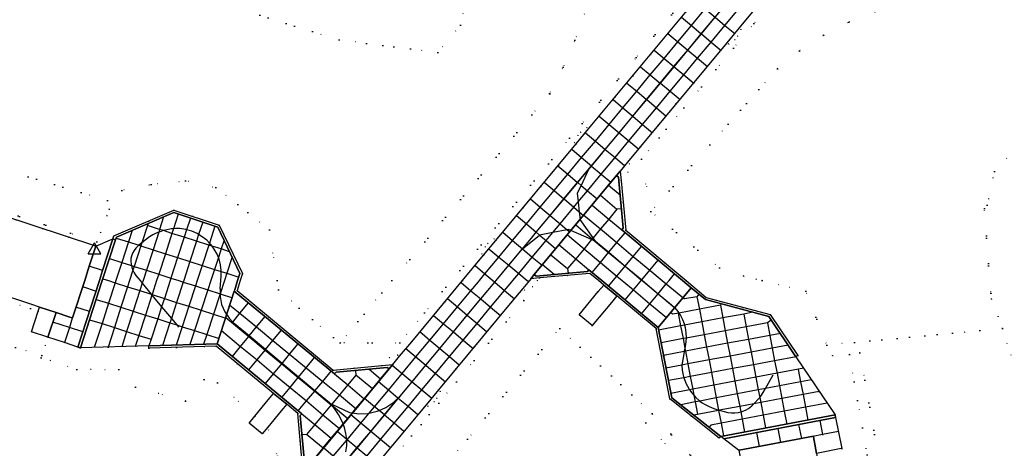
# Model space of a CAD drawing. Header units: metres. Extents: x 174791 to 179073, y 406431 to 409043.
# Tile 120 of 256: x 176276 to 176506, y 407461 to 407561. Entities that reach past the tile are written whole.
import ezdxf

# ---------------------------------------------------------------- set-up
doc = ezdxf.new("R2010")
doc.units = ezdxf.units.M
doc.linetypes.add('DOT', pattern=[6.35, 0, -6.35])
doc.layers.get('0').update_dxf_attribs({"color": 254})
for name, color, linetype in [('meetpunt_NAP-meting', 254, 'Continuous'), ('panden', 254, 'Continuous'), ('terreindeelbegroeid', 254, 'DOT'), ('terreindeelonbegroeid', 254, 'DOT'), ('wegdeel_molgoot', 254, 'Continuous'), ('wegdeel_opstelplaats', 254, 'Continuous'), ('wegdeel_platform_vliegverkeer', 254, 'Continuous'), ('wegdeel_rolbaan', 254, 'Continuous'), ('weginrichtingselement_markering_vliegtuigverharding', 254, 'Continuous'), ('weginrichtingselement_voeg_vliegtuigverharding', 254, 'Continuous')]:
    doc.layers.add(name, color=color, linetype=linetype)
doc.styles.add('MONOTXT', font='monotxt', dxfattribs={"height": 0.2})

# ---------------------------------------------------------------- blocks, each defined once
blk = doc.blocks.new('092')
at = {"color": 0, "linetype": 'Continuous'}
for p, q in [((-1.5, -0.862), (0, 1.732)), ((1.5, -0.862), (0, 1.732)), ((-1.5, -0.862), (1.5, -0.862))]:
    blk.add_line(p, q, dxfattribs=at)
at = {"color": 0, "linetype": 'Continuous', "style": 'MONOTXT', "width": 0.76}
blk.add_attdef('TAG00', (2, 3), '', height=2.5, dxfattribs=at)

msp = doc.modelspace()

# ---------------------------------------------------------------- linework, layer by layer
at = {"layer": 'panden'}
for points in [[(176288.453, 407491.323, 0), (176287.655, 407491.585, 0), (176284.705, 407492.553, 0), (176280.842, 407493.821, 0), (176279.037, 407494.413, 0), (176262.012, 407500, 0), (176259.084, 407500.961, 0), (176260.651, 407505.735, 0), (176259.701, 407506.048, 0), (176257.432, 407506.796, 0), (176258.57, 407510.394, 0), (176259.707, 407513.991, 0), (176262.055, 407513.224, 0), (176263.006, 407512.913, 0), (176264.573, 407517.687, 0), (176293.849, 407508.067, 0), (176293.946, 407508.035, 0), (176292.428, 407503.336, 0), (176291.351, 407500, 0), (176288.539, 407491.295, 0)], [(176461.204, 407463.616, 0), (176461.356, 407462.79, 0), (176461.917, 407459.736, 0), (176462.607, 407455.966, 0), (176462.801, 407454.902, 0), (176466.78, 407433.264, 0), (176461.838, 407432.357, 0), (176462.445, 407429.023, 0), (176458.742, 407428.301, 0), (176455.039, 407427.579, 0), (176454.407, 407430.992, 0), (176449.465, 407430.084, 0), (176443.879, 407460.494, 0), (176461.179, 407463.754, 0)]]:
    msp.add_polyline3d(points, close=True, dxfattribs=at)
at = {"layer": 'terreindeelbegroeid'}
for points in [[(176380.709, 407568.618, 0), (176378.945, 407559.478, 0), (176373.665, 407553.137, 0), (176350.638, 407556.055, 0), (176321.764, 407565.032, 0)], [(176321.764, 407565.032, 0), (176350.638, 407556.055, 0), (176373.665, 407553.137, 0), (176378.945, 407559.478, 0), (176380.709, 407568.618, 0)], [(176456.262, 407569.692, 0), (176447.324, 407559.853, 0), (176442.544, 407554.103, 0), (176430.985, 407540.196, 0), (176421.082, 407528.283, 0), (176420.914, 407531.208, 0), (176441.006, 407555.381, 0), (176441.436, 407555.052, 0), (176442.896, 407556.096, 0), (176443.517, 407556.892, 0), (176444.305, 407558.491, 0), (176443.888, 407558.848, 0), (176447.683, 407563.414, 0)], [(176475.578, 407562.636, 0), (176469.404, 407560.192, 0), (176463.508, 407557.141, 0), (176457.947, 407553.513, 0), (176452.779, 407549.345, 0), (176437.068, 407531.596, 0), (176423.331, 407516.077, 0), (176421.082, 407528.283, 0), (176430.985, 407540.196, 0), (176442.544, 407554.103, 0), (176447.324, 407559.853, 0), (176456.262, 407569.692, 0)], [(176432.499, 407567.276, 0), (176419.878, 407551.94, 0), (176407.256, 407536.605, 0), (176404.375, 407533.141, 0), (176370.542, 407492.46, 0), (176364.776, 407485.527, 0), (176350.905, 407485.505, 0), (176360.578, 407497.174, 0), (176362.965, 407500, 0), (176399.72, 407543.52, 0), (176399.663, 407543.571, 0), (176402.856, 407549.673, 0), (176405.621, 407555.98, 0), (176408.095, 407562.942, 0)], [(176435.596, 407567.55, 0), (176408.794, 407535.326, 0), (176408.401, 407535.626, 0), (176406.942, 407534.582, 0), (176406.321, 407533.786, 0), (176405.533, 407532.187, 0), (176405.913, 407531.862, 0), (176387.201, 407509.362, 0), (176386.777, 407509.686, 0), (176385.317, 407508.642, 0), (176384.697, 407507.847, 0), (176383.909, 407506.248, 0), (176384.319, 407505.897, 0), (176379.415, 407500, 0), (176367.559, 407485.744, 0), (176364.776, 407485.527, 0), (176370.542, 407492.46, 0), (176404.375, 407533.141, 0), (176407.256, 407536.605, 0), (176419.878, 407551.94, 0), (176432.499, 407567.276, 0)], [(176408.095, 407562.942, 0), (176405.621, 407555.98, 0), (176402.856, 407549.673, 0), (176399.663, 407543.571, 0), (176399.72, 407543.52, 0), (176362.965, 407500, 0), (176360.578, 407497.174, 0), (176350.905, 407485.505, 0), (176349.309, 407486.716, 0), (176336.495, 407497.828, 0), (176336.174, 407500, 0), (176334.426, 407511.845, 0), (176321.95, 407521.687, 0), (176314.849, 407523.23, 0), (176306.884, 407522.382, 0), (176300.012, 407521.011, 0), (176297.079, 407516.607, 0), (176296.709, 407518.684, 0), (176261.556, 407529.114, 0)], [(176510.629, 407533.255, 0), (176503.398, 407525.394, 0), (176501.682, 407517.588, 0), (176501.019, 407516.819, 0), (176502.51, 407497.036, 0), (176502.607, 407496.993, 0), (176502.682, 407495.707, 0), (176504.246, 407491.62, 0), (176505.23, 407488.856, 0), (176500, 407488.361, 0), (176464.309, 407484.984, 0), (176459.426, 407497.501, 0), (176449.243, 407500, 0), (176447.837, 407500.345, 0), (176444.941, 407501.062, 0), (176439.266, 407502.987, 0), (176423.331, 407516.077, 0), (176437.068, 407531.596, 0), (176452.779, 407549.345, 0), (176457.947, 407553.513, 0), (176463.508, 407557.141, 0), (176469.404, 407560.192, 0), (176475.578, 407562.636, 0)], [(176508.347, 407479.134, 0), (176505.23, 407488.856, 0), (176504.246, 407491.62, 0), (176502.682, 407495.707, 0), (176502.607, 407496.993, 0), (176502.51, 407497.036, 0), (176501.019, 407516.819, 0), (176501.682, 407517.588, 0), (176503.398, 407525.394, 0), (176510.629, 407533.255, 0)], [(176467.783, 407460.928, 0), (176466.363, 407468.098, 0), (176466.315, 407468.343, 0), (176466.293, 407468.456, 0), (176466.245, 407468.701, 0), (176457.117, 407482.254, 0), (176457.572, 407482.543, 0), (176451.141, 407492.075, 0), (176436.222, 407496.052, 0), (176431.499, 407500, 0), (176417.451, 407511.743, 0), (176416.369, 407523.215, 0), (176417.968, 407525.209, 0), (176418.292, 407527.185, 0), (176417.888, 407527.568, 0), (176420.914, 407531.208, 0), (176421.082, 407528.283, 0), (176423.331, 407516.077, 0), (176439.266, 407502.987, 0), (176444.941, 407501.062, 0), (176447.837, 407500.345, 0), (176449.243, 407500, 0), (176459.426, 407497.501, 0), (176464.309, 407484.984, 0), (176465.651, 407482.512, 0), (176469.578, 407482.75, 0), (176472.612, 407465.729, 0), (176480.274, 407422.742, 0)], [(176261.556, 407529.114, 0), (176296.709, 407518.684, 0), (176297.079, 407516.607, 0), (176296.519, 407515.127, 0), (176295.046, 407511.231, 0), (176294.203, 407509.003, 0), (176263.935, 407518.949, 0)], [(176360.406, 407458.409, 0), (176363.12, 407461.674, 0), (176363.383, 407458.861, 0), (176377.984, 407476.424, 0), (176393.707, 407495.338, 0), (176390.938, 407495.136, 0), (176393.442, 407498.147, 0), (176393.835, 407497.801, 0), (176395.704, 407498.547, 0), (176396.856, 407500, 0), (176397.344, 407500.616, 0), (176409.071, 407501.67, 0), (176411.075, 407500, 0), (176412.331, 407498.958, 0), (176411.05, 407497.419, 0), (176406.586, 407492.058, 0), (176409.616, 407489.514, 0), (176414.1, 407494.879, 0), (176415.383, 407496.414, 0), (176424.513, 407488.8, 0), (176427.691, 407472.455, 0), (176439.255, 407463.331, 0), (176439.615, 407463.715, 0), (176440.322, 407463.155, 0), (176443.751, 407460.481, 0)], [(176257.822, 407500.323, 0), (176278.725, 407493.463, 0), (176280.534, 407492.869, 0), (176278.976, 407488.047, 0), (176282.786, 407486.795, 0), (176282.171, 407484.892, 0), (176281.386, 407482.518, 0), (176246.848, 407493.336, 0)], [(176246.848, 407493.336, 0), (176281.386, 407482.518, 0), (176281.229, 407482.044, 0), (176289.561, 407479.313, 0), (176299.281, 407479.275, 0), (176303.197, 407475.172, 0), (176314.815, 407471.928, 0), (176319.166, 407476.953, 0), (176322.315, 407476.193, 0), (176330.993, 407468.444, 0), (176329.65, 407466.818, 0), (176332.723, 407464.296, 0), (176334.022, 407465.862, 0), (176336.325, 407459.073, 0), (176333.699, 407454.9, 0), (176326.643, 407446.834, 0), (176321.534, 407448.342, 0), (176290.285, 407410.909, 0), (176273.096, 407390.2, 0)], [(176370.032, 407450.435, 0), (176380.54, 407463.075, 0), (176402.064, 407488.873, 0), (176423.578, 407469.041, 0), (176422.157, 407466.893, 0), (176430.181, 407458.175, 0)], [(176432.509, 407459.337, 0), (176423.578, 407469.041, 0), (176402.064, 407488.873, 0), (176380.54, 407463.075, 0), (176370.032, 407450.435, 0)], [(176483.176, 407420.705, 0), (176472.039, 407483.189, 0), (176469.578, 407482.75, 0), (176465.651, 407482.512, 0), (176464.309, 407484.984, 0), (176500, 407488.361, 0), (176505.23, 407488.856, 0), (176508.347, 407479.134, 0)]]:
    msp.add_polyline3d(points, dxfattribs=at)
for points in [[(176321.95, 407521.687, 0), (176334.426, 407511.845, 0), (176336.174, 407500, 0), (176336.495, 407497.828, 0), (176349.309, 407486.716, 0), (176350.905, 407485.505, 0), (176364.776, 407485.527, 0), (176367.559, 407485.744, 0), (176364.745, 407482.361, 0), (176364.298, 407482.659, 0), (176362.366, 407482.083, 0), (176360.587, 407480.186, 0), (176349.295, 407479.12, 0), (176326.87, 407497.673, 0), (176327.623, 407500, 0), (176328.155, 407501.645, 0), (176322.732, 407512.889, 0), (176312.145, 407516.384, 0), (176298.145, 407510.384, 0), (176297.918, 407509.683, 0), (176293.946, 407508.035, 0), (176293.849, 407508.067, 0), (176294.203, 407509.003, 0), (176295.046, 407511.231, 0), (176296.519, 407515.127, 0), (176297.079, 407516.607, 0), (176300.012, 407521.011, 0), (176306.884, 407522.382, 0), (176314.849, 407523.23, 0)], [(176363.12, 407461.674, 0), (176370.928, 407471.066, 0), (176371.364, 407470.749, 0), (176372.821, 407471.796, 0), (176373.44, 407472.593, 0), (176374.224, 407474.194, 0), (176373.817, 407474.541, 0), (176390.938, 407495.136, 0), (176393.707, 407495.338, 0), (176377.984, 407476.424, 0), (176363.383, 407458.861, 0)], [(176289.771, 407484.512, 0), (176290.008, 407484.432, 0), (176290.132, 407484.39, 0), (176290.369, 407484.31, 0), (176306.332, 407484.801, 0), (176306.339, 407484.247, 0), (176322.022, 407484.723, 0), (176335.363, 407473.731, 0), (176334.089, 407472.189, 0), (176330.993, 407468.444, 0), (176322.315, 407476.193, 0), (176319.166, 407476.953, 0), (176314.815, 407471.928, 0), (176303.197, 407475.172, 0), (176299.281, 407479.275, 0), (176289.561, 407479.313, 0), (176281.229, 407482.044, 0), (176281.386, 407482.518, 0), (176282.171, 407484.892, 0), (176282.786, 407486.795, 0), (176286.642, 407485.549, 0)], [(176423.578, 407469.041, 0), (176432.509, 407459.337, 0), (176432.652, 407458.563, 0), (176440.52, 407415.891, 0), (176454.71, 407418.336, 0), (176455.19, 407418.015, 0), (176457.808, 407417.226, 0), (176460.564, 407417.234, 0), (176463.293, 407418.101, 0), (176465.641, 407419.779, 0), (176466.016, 407420.285, 0), (176480.274, 407422.742, 0), (176472.612, 407465.729, 0), (176469.578, 407482.75, 0), (176472.039, 407483.189, 0), (176483.176, 407420.705, 0), (176438.51, 407413.008, 0), (176430.181, 407458.175, 0), (176422.157, 407466.893, 0)], [(176342.056, 407457.546, 0), (176340.425, 407455.542, 0), (176340.101, 407453.567, 0), (176340.523, 407453.237, 0), (176337.668, 407449.807, 0), (176337.424, 407452.638, 0), (176336.325, 407459.073, 0), (176334.022, 407465.862, 0), (176337.164, 407469.648, 0), (176338.44, 407471.186, 0), (176341.013, 407469.064, 0)]]:
    msp.add_polyline3d(points, close=True, dxfattribs=at)
at = {"layer": 'terreindeelonbegroeid'}
for points in [[(176441.006, 407555.381, 0), (176443.888, 407558.848, 0), (176444.305, 407558.491, 0), (176443.517, 407556.892, 0), (176442.896, 407556.096, 0), (176441.436, 407555.052, 0)], [(176408.794, 407535.326, 0), (176405.913, 407531.862, 0), (176405.533, 407532.187, 0), (176406.321, 407533.786, 0), (176406.942, 407534.582, 0), (176408.401, 407535.626, 0)], [(176416.369, 407523.215, 0), (176416.155, 407525.483, 0), (176417.888, 407527.568, 0), (176418.292, 407527.185, 0), (176417.968, 407525.209, 0)], [(176294.203, 407509.003, 0), (176293.849, 407508.067, 0), (176264.573, 407517.687, 0), (176263.006, 407512.913, 0), (176262.055, 407513.224, 0), (176262.746, 407515.329, 0), (176263.935, 407518.949, 0)], [(176387.201, 407509.362, 0), (176384.319, 407505.897, 0), (176383.909, 407506.248, 0), (176384.697, 407507.847, 0), (176385.317, 407508.642, 0), (176386.777, 407509.686, 0)], [(176280.842, 407493.821, 0), (176280.534, 407492.869, 0), (176278.725, 407493.463, 0), (176257.822, 407500.323, 0), (176258.943, 407503.738, 0), (176259.701, 407506.048, 0), (176260.651, 407505.735, 0), (176259.084, 407500.961, 0), (176262.012, 407500, 0), (176279.037, 407494.413, 0)], [(176393.442, 407498.147, 0), (176394.993, 407500, 0), (176395.354, 407500.437, 0), (176397.344, 407500.616, 0), (176396.856, 407500, 0), (176395.704, 407498.547, 0), (176393.835, 407497.801, 0)], [(176364.745, 407482.361, 0), (176363.137, 407480.427, 0), (176360.587, 407480.186, 0), (176362.366, 407482.083, 0), (176364.298, 407482.659, 0)], [(176370.928, 407471.066, 0), (176373.817, 407474.541, 0), (176374.224, 407474.194, 0), (176373.44, 407472.593, 0), (176372.821, 407471.796, 0), (176371.364, 407470.749, 0)]]:
    msp.add_polyline3d(points, close=True, dxfattribs=at)
at = {"layer": 'wegdeel_molgoot'}
for points in [[(176416.369, 407523.215, 0), (176417.451, 407511.743, 0), (176431.499, 407500, 0), (176436.222, 407496.052, 0), (176451.141, 407492.075, 0), (176457.572, 407482.543, 0), (176457.117, 407482.254, 0), (176450.79, 407491.614, 0), (176436.006, 407495.565, 0), (176432.667, 407498.347, 0), (176430.683, 407500, 0), (176416.512, 407511.798, 0), (176416.829, 407512.222, 0), (176415.749, 407524.056, 0), (176415.324, 407524.483, 0), (176416.155, 407525.483, 0)], [(176360.587, 407480.186, 0), (176363.137, 407480.427, 0), (176362.296, 407479.416, 0), (176361.848, 407479.777, 0), (176349.944, 407478.643, 0), (176349.572, 407478.242, 0), (176326.215, 407497.551, 0), (176326.31, 407497.843, 0), (176327.006, 407500, 0), (176327.53, 407501.624, 0), (176322.384, 407512.462, 0), (176312.119, 407515.826, 0), (176298.749, 407510.078, 0), (176298.545, 407509.501, 0), (176297.918, 407509.683, 0), (176298.145, 407510.384, 0), (176312.145, 407516.384, 0), (176322.732, 407512.889, 0), (176328.155, 407501.645, 0), (176327.623, 407500, 0), (176326.87, 407497.673, 0), (176349.295, 407479.12, 0)], [(176424.973, 407489.062, 0), (176428.183, 407472.72, 0), (176439.615, 407463.715, 0), (176439.255, 407463.331, 0), (176427.691, 407472.455, 0), (176424.513, 407488.8, 0), (176415.383, 407496.414, 0), (176412.331, 407498.958, 0), (176411.075, 407500, 0), (176409.071, 407501.67, 0), (176397.344, 407500.616, 0), (176395.354, 407500.437, 0), (176396.132, 407501.394, 0), (176396.561, 407501.04, 0), (176408.512, 407502.142, 0), (176408.841, 407502.532, 0), (176411.873, 407500, 0)], [(176343.105, 407456.339, 0), (176342.258, 407455.321, 0), (176342.056, 407457.546, 0), (176341.013, 407469.064, 0), (176338.44, 407471.186, 0), (176335.363, 407473.731, 0), (176322.022, 407484.723, 0), (176306.339, 407484.247, 0), (176306.332, 407484.801, 0), (176322.256, 407485.285, 0), (176341.924, 407468.993, 0), (176341.574, 407468.579, 0), (176342.67, 407456.696, 0)]]:
    msp.add_polyline3d(points, close=True, dxfattribs=at)
at = {"layer": 'wegdeel_opstelplaats'}
for points in [[(176415.383, 407496.414, 0), (176414.1, 407494.879, 0), (176409.616, 407489.514, 0), (176406.586, 407492.058, 0), (176411.05, 407497.419, 0), (176412.331, 407498.958, 0)], [(176284.705, 407492.553, 0), (176282.786, 407486.795, 0), (176278.976, 407488.047, 0), (176280.534, 407492.869, 0), (176280.842, 407493.821, 0)], [(176338.44, 407471.186, 0), (176337.164, 407469.648, 0), (176334.022, 407465.862, 0), (176332.723, 407464.296, 0), (176329.65, 407466.818, 0), (176330.993, 407468.444, 0), (176334.089, 407472.189, 0), (176335.363, 407473.731, 0)]]:
    msp.add_polyline3d(points, close=True, dxfattribs=at)
at = {"layer": 'wegdeel_platform_vliegverkeer'}
for points in [[(176432.667, 407498.347, 0), (176424.973, 407489.062, 0), (176411.873, 407500, 0), (176408.841, 407502.532, 0), (176408.512, 407502.142, 0), (176396.561, 407501.04, 0), (176396.132, 407501.394, 0), (176415.324, 407524.483, 0), (176415.749, 407524.056, 0), (176416.829, 407512.222, 0), (176416.512, 407511.798, 0), (176430.683, 407500, 0)], [(176326.215, 407497.551, 0), (176322.256, 407485.285, 0), (176306.332, 407484.801, 0), (176290.369, 407484.31, 0), (176295.461, 407500, 0), (176298.545, 407509.501, 0), (176298.749, 407510.078, 0), (176312.119, 407515.826, 0), (176322.384, 407512.462, 0), (176327.53, 407501.624, 0), (176327.006, 407500, 0), (176326.31, 407497.843, 0)], [(176289.771, 407484.512, 0), (176286.642, 407485.549, 0), (176282.786, 407486.795, 0), (176284.705, 407492.553, 0), (176287.655, 407491.585, 0), (176288.453, 407491.323, 0), (176288.539, 407491.295, 0), (176291.351, 407500, 0), (176292.428, 407503.336, 0), (176293.946, 407508.035, 0), (176297.918, 407509.683, 0), (176295.533, 407502.313, 0), (176294.784, 407500, 0)], [(176298.545, 407509.501, 0), (176295.461, 407500, 0), (176290.369, 407484.31, 0), (176290.132, 407484.39, 0), (176290.008, 407484.432, 0), (176289.771, 407484.512, 0), (176294.784, 407500, 0), (176295.533, 407502.313, 0), (176297.918, 407509.683, 0)], [(176362.296, 407479.416, 0), (176343.105, 407456.339, 0), (176342.67, 407456.696, 0), (176341.574, 407468.579, 0), (176341.924, 407468.993, 0), (176322.256, 407485.285, 0), (176326.215, 407497.551, 0), (176349.572, 407478.242, 0), (176349.944, 407478.643, 0), (176361.848, 407479.777, 0)], [(176457.117, 407482.254, 0), (176466.245, 407468.701, 0), (176439.615, 407463.715, 0), (176428.183, 407472.72, 0), (176424.973, 407489.062, 0), (176432.667, 407498.347, 0), (176436.006, 407495.565, 0), (176450.79, 407491.614, 0)], [(176466.363, 407468.098, 0), (176440.322, 407463.155, 0), (176439.615, 407463.715, 0), (176466.245, 407468.701, 0), (176466.293, 407468.456, 0), (176466.315, 407468.343, 0)], [(176467.691, 407460.909, 0), (176461.917, 407459.736, 0), (176461.356, 407462.79, 0), (176461.204, 407463.616, 0), (176461.179, 407463.754, 0), (176443.879, 407460.494, 0), (176443.751, 407460.481, 0), (176440.322, 407463.155, 0), (176466.363, 407468.098, 0), (176467.783, 407460.928, 0)]]:
    msp.add_polyline3d(points, close=True, dxfattribs=at)
at = {"layer": 'wegdeel_rolbaan'}
for points in [[(176276.102, 407375.77, 0), (176276.313, 407376.025, 0), (176279.562, 407379.937, 0), (176279.949, 407380.394, 0), (176282.787, 407383.803, 0), (176283.149, 407384.236, 0), (176298.112, 407402.237, 0), (176301.002, 407405.714, 0), (176327.438, 407437.515, 0), (176330.33, 407440.989, 0), (176337.668, 407449.807, 0), (176340.523, 407453.237, 0), (176342.258, 407455.321, 0), (176343.105, 407456.339, 0), (176362.296, 407479.416, 0), (176363.137, 407480.427, 0), (176364.745, 407482.361, 0), (176367.559, 407485.744, 0), (176379.415, 407500, 0), (176384.319, 407505.897, 0), (176387.201, 407509.362, 0), (176405.913, 407531.862, 0), (176408.794, 407535.326, 0), (176435.596, 407567.55, 0)], [(176447.683, 407563.414, 0), (176443.888, 407558.848, 0), (176441.006, 407555.381, 0), (176420.914, 407531.208, 0), (176417.888, 407527.568, 0), (176416.155, 407525.483, 0), (176415.324, 407524.483, 0), (176396.132, 407501.394, 0), (176395.354, 407500.437, 0), (176394.993, 407500, 0), (176393.442, 407498.147, 0), (176390.938, 407495.136, 0), (176373.817, 407474.541, 0), (176370.928, 407471.066, 0), (176363.12, 407461.674, 0), (176360.406, 407458.409, 0)]]:
    msp.add_polyline3d(points, dxfattribs=at)
at = {"layer": 'weginrichtingselement_markering_vliegtuigverharding'}
for p, q in [((176303.742, 407500.661), (176304.274, 407500)), ((176322.891, 407498.103), (176323.061, 407500)), ((176323.061, 407500), (176323.154, 407501.038)), ((176450.009, 407474.855), (176451.819, 407478.019))]:
    msp.add_line(p, q, dxfattribs=at)
for points in [[(176387.234, 407500, 0), (176390.193, 407503.559, 0), (176393.369, 407507.381, 0), (176393.377, 407507.391, 0), (176395.472, 407509.903, 0), (176396.601, 407511.259, 0), (176399.844, 407515.148, 0), (176403.063, 407519.008, 0), (176406.246, 407522.827, 0), (176408.786, 407525.873, 0), (176409.463, 407526.686, 0), (176412.677, 407530.547, 0), (176415.905, 407534.423, 0), (176419.111, 407538.272, 0), (176422.33, 407542.138, 0), (176425.528, 407545.98, 0), (176428.717, 407549.809, 0), (176431.933, 407553.672, 0), (176435.082, 407557.453, 0), (176438.303, 407561.322, 0), (176439.702, 407563.002, 0)], [(176408.786, 407525.873, 0), (176408.716, 407525.724, 0), (176407.034, 407522.164, 0), (176406.164, 407520.321, 0), (176406.37, 407518.314, 0), (176406.605, 407516.029, 0), (176406.791, 407514.217, 0), (176406.791, 407514.213, 0)], [(176410.409, 407509.153, 0), (176409.841, 407509.948, 0), (176406.791, 407514.213, 0)], [(176323.154, 407501.038, 0), (176323.167, 407502.106, 0), (176323.17, 407502.359, 0), (176323.014, 407503.67, 0), (176322.688, 407504.95, 0), (176322.511, 407505.393, 0), (176322.198, 407506.177, 0), (176321.542, 407507.346, 0), (176321.029, 407508.03, 0), (176320.738, 407508.419, 0), (176320.429, 407508.736, 0), (176319.794, 407509.387, 0), (176318.732, 407510.224, 0), (176317.911, 407510.713, 0), (176317.555, 407510.926, 0), (176316.296, 407511.47, 0), (176315.114, 407511.812, 0), (176314.915, 407511.869, 0), (176313.495, 407512.094, 0), (176312.505, 407512.127, 0), (176312.054, 407512.086, 0), (176311.518, 407512.038, 0), (176310.185, 407511.771, 0), (176309.705, 407511.629, 0), (176308.881, 407511.386, 0), (176308.606, 407511.277, 0), (176308.045, 407511.055, 0), (176307.243, 407510.651, 0), (176306.481, 407510.176, 0), (176305.765, 407509.634, 0)], [(176393.369, 407507.381, 0), (176393.38, 407507.389, 0), (176397.364, 407510.6, 0)], [(176410.409, 407509.153, 0), (176410.277, 407509.21, 0), (176409.504, 407509.542, 0), (176404.642, 407511.632, 0), (176404.106, 407511.863, 0), (176403.835, 407511.812, 0), (176400.429, 407511.174, 0), (176397.381, 407510.603, 0), (176397.364, 407510.6, 0)], [(176303.801, 407508.081, 0), (176303.284, 407507.585, 0), (176302.849, 407507.016, 0), (176302.506, 407506.387, 0), (176302.263, 407505.714, 0), (176302.147, 407505.125, 0), (176302.123, 407504.526, 0), (176302.195, 407503.781, 0), (176302.255, 407503.513, 0), (176302.358, 407503.051, 0), (176302.591, 407502.394, 0), (176302.594, 407502.388, 0), (176302.903, 407501.771, 0), (176303.289, 407501.19, 0), (176303.742, 407500.661, 0)], [(176305.765, 407509.634, 0), (176304.657, 407508.758, 0), (176303.979, 407508.222, 0), (176303.801, 407508.081, 0)], [(176410.409, 407509.153, 0), (176413.49, 407506.579, 0), (176417.333, 407503.37, 0), (176421.172, 407500.164, 0), (176421.368, 407500, 0)], [(176304.274, 407500, 0), (176304.767, 407499.389, 0), (176306.83, 407496.827, 0), (176306.983, 407496.637, 0), (176307.021, 407496.592, 0), (176309.284, 407493.884, 0), (176311.553, 407491.172, 0), (176312.816, 407489.66, 0), (176313.241, 407489.152, 0)], [(176351.598, 407457.132, 0), (176354.818, 407461.006, 0), (176358.029, 407464.87, 0), (176361.203, 407468.689, 0), (176364.429, 407472.57, 0), (176364.928, 407473.17, 0), (176367.645, 407476.439, 0), (176370.857, 407480.302, 0), (176374.109, 407484.214, 0), (176377.281, 407488.029, 0), (176380.514, 407491.917, 0), (176383.673, 407495.719, 0), (176386.927, 407499.632, 0), (176386.995, 407499.714, 0), (176387.234, 407500, 0)], [(176421.368, 407500, 0), (176425.022, 407496.948, 0), (176428.1, 407494.377, 0)], [(176322.891, 407498.103, 0), (176322.9, 407496.93, 0), (176322.9, 407496.895, 0), (176322.905, 407496.257, 0), (176323.274, 407494.448, 0), (176323.982, 407492.744, 0), (176325.005, 407491.208, 0), (176325.854, 407490.351, 0), (176326.304, 407489.897, 0)], [(176428.1, 407494.377, 0), (176428.891, 407493.627, 0), (176429.594, 407492.794, 0), (176429.829, 407492.443, 0), (176430.2, 407491.887, 0), (176430.701, 407490.919, 0), (176431.051, 407490.007, 0), (176431.153, 407489.618, 0), (176431.298, 407489.061, 0), (176431.484, 407487.862, 0), (176431.562, 407486.652, 0), (176431.561, 407486.633, 0), (176431.56, 407486.621, 0), (176431.56, 407486.614, 0)], [(176348.438, 407471.501, 0), (176345.016, 407474.345, 0), (176341.206, 407477.512, 0), (176337.349, 407480.717, 0), (176333.498, 407483.918, 0), (176329.668, 407487.101, 0), (176326.304, 407489.897, 0)], [(176431.562, 407486.652, 0), (176431.561, 407486.633, 0), (176431.56, 407486.621, 0), (176431.56, 407486.614, 0), (176431.41, 407485.142, 0), (176431.222, 407484.296, 0), (176431.081, 407483.661, 0), (176431.051, 407483.486, 0), (176430.807, 407482.037, 0), (176430.53, 407480.413, 0), (176430.527, 407480.384, 0), (176430.526, 407480.355, 0), (176430.529, 407480.319, 0), (176430.62, 407479.145, 0), (176430.832, 407477.95, 0), (176431.001, 407477.363, 0), (176431.127, 407476.923, 0), (176431.534, 407475.934, 0), (176432.129, 407474.847, 0), (176432.337, 407474.551, 0), (176432.841, 407473.833, 0), (176433.32, 407473.286, 0), (176433.704, 407472.848, 0), (176434.666, 407471.959, 0), (176434.698, 407471.935, 0), (176435.231, 407471.538, 0), (176435.837, 407471.178, 0), (176436.904, 407470.659, 0), (176438.001, 407470.207, 0), (176439.076, 407469.841, 0), (176439.19, 407469.802, 0), (176439.24, 407469.788, 0), (176440.401, 407469.471, 0), (176441.227, 407469.313, 0), (176442.064, 407469.232, 0), (176442.892, 407469.23, 0), (176443.716, 407469.304, 0), (176444.249, 407469.411, 0), (176444.337, 407469.428, 0), (176444.938, 407469.627, 0), (176445.515, 407469.899, 0), (176446.055, 407470.24, 0), (176446.833, 407470.847, 0), (176447.331, 407471.303, 0), (176447.56, 407471.513, 0), (176448.269, 407472.274, 0), (176448.68, 407472.791, 0), (176448.916, 407473.088, 0), (176449.497, 407473.95, 0), (176449.994, 407474.829, 0), (176450.009, 407474.855, 0)], [(176348.438, 407471.501, 0), (176348.963, 407471.251, 0), (176353.086, 407469.289, 0)], [(176352.249, 407460.086, 0), (176352.419, 407461.54, 0), (176352.418, 407462.83, 0), (176352.418, 407463.003, 0), (176352.416, 407463.02, 0), (176352.25, 407464.401, 0), (176351.913, 407465.768, 0), (176351.609, 407466.568, 0), (176351.595, 407466.607, 0), (176351.313, 407467.349, 0), (176350.526, 407468.846, 0), (176349.563, 407470.237, 0), (176348.84, 407471.05, 0), (176348.817, 407471.075, 0), (176348.438, 407471.501, 0)], [(176353.086, 407469.289, 0), (176353.751, 407469.195, 0), (176353.791, 407469.189, 0), (176355.247, 407468.983, 0), (176357.427, 407469.076, 0), (176357.657, 407469.129, 0), (176359.553, 407469.563, 0), (176359.949, 407469.734, 0), (176361.556, 407470.429, 0), (176363.368, 407471.645, 0), (176364.368, 407472.622, 0), (176364.856, 407473.1, 0), (176364.928, 407473.17, 0)]]:
    msp.add_polyline3d(points, dxfattribs=at)
at = {"layer": 'weginrichtingselement_voeg_vliegtuigverharding'}
for p, q in [((176416.138, 407519.923), (176413.439, 407522.154)), ((176411.529, 407519.853), (176415.401, 407516.638)), ((176416.424, 407516.706), (176415.401, 407516.638)), ((176399.989, 407506.005), (176403.885, 407502.781)), ((176400.806, 407501.453), (176398.065, 407503.694)), ((176295.533, 407502.313), (176292.428, 407503.336)), ((176403.885, 407502.781), (176403.994, 407501.72)), ((176427.53, 407500), (176428.812, 407501.559)), ((176295.598, 407500.41), (176296.882, 407500)), ((176383.098, 407499.717), (176383.333, 407500)), ((176386.487, 407500), (176386.829, 407499.714)), ((176386.995, 407499.714), (176387.234, 407500)), ((176390.889, 407499.711), (176391.13, 407500)), ((176394.461, 407500), (176394.769, 407499.743)), ((176394.769, 407499.743), (176394.777, 407499.736)), ((176413.452, 407498.712), (176414.27, 407499.694)), ((176414.27, 407499.694), (176414.525, 407500)), ((176416.601, 407500), (176416.971, 407499.692)), ((176420.778, 407499.689), (176421.036, 407500)), ((176421.28, 407500), (176421.652, 407499.688)), ((176290.824, 407498.621), (176294.005, 407497.536)), ((176434.492, 407496.801), (176434.047, 407496.248)), ((176434.047, 407496.248), (176431.107, 407495.712)), ((176292.451, 407492.813), (176289.319, 407493.839)), ((176428.353, 407492.168), (176427.855, 407492.526)), ((176451.365, 407490.787), (176450.466, 407490.138)), ((176306.826, 407486.323), (176306.332, 407484.801)), ((176354.45, 407479.093), (176354.55, 407477.978)), ((176363.001, 407480.315), (176363.092, 407480.423)), ((176348.822, 407463.278), (176350.173, 407464.901)), ((176437.25, 407466.354), (176436.906, 407465.886)), ((176448.6, 407461.368), (176448.001, 407464.606)), ((176452.904, 407465.565), (176453.535, 407462.274)), ((176458.456, 407463.22), (176457.809, 407466.497)), ((176343.066, 407464.15), (176342.019, 407464.042)), ((176346.96, 407461.035), (176348.822, 407463.278))]:
    msp.add_line(p, q, dxfattribs=at)
for points in [[(176383.333, 407500, 0), (176384.627, 407501.556, 0), (176387.891, 407505.479, 0), (176391.081, 407509.315, 0), (176394.305, 407513.191, 0), (176397.536, 407517.077, 0), (176400.756, 407520.948, 0), (176403.935, 407524.77, 0), (176407.147, 407528.632, 0), (176410.365, 407532.501, 0), (176413.575, 407536.361, 0), (176416.794, 407540.231, 0), (176419.998, 407544.083, 0), (176423.178, 407547.906, 0), (176426.378, 407551.753, 0), (176429.599, 407555.626, 0), (176432.748, 407559.412, 0), (176435.961, 407563.274, 0), (176439.149, 407567.108, 0), (176442.334, 407570.937, 0), (176443.315, 407572.116, 0), (176445.458, 407574.693, 0), (176449.387, 407579.417, 0)], [(176387.234, 407500, 0), (176390.193, 407503.559, 0), (176393.38, 407507.389, 0), (176395.472, 407509.903, 0), (176396.601, 407511.259, 0), (176399.838, 407515.152, 0), (176403.053, 407519.017, 0), (176406.232, 407522.839, 0), (176409.445, 407526.701, 0), (176412.658, 407530.563, 0), (176415.884, 407534.442, 0), (176419.087, 407538.293, 0), (176422.304, 407542.16, 0), (176425.5, 407546.003, 0), (176428.687, 407549.834, 0), (176431.902, 407553.698, 0), (176435.048, 407557.481, 0), (176438.268, 407561.352, 0), (176439.81, 407563.205, 0), (176441.446, 407565.172, 0), (176444.631, 407569.001, 0), (176447.759, 407572.761, 0), (176450.986, 407576.64, 0), (176452.378, 407578.314, 0)], [(176391.13, 407500, 0), (176392.495, 407501.64, 0), (176395.677, 407505.464, 0), (176398.894, 407509.33, 0), (176400.429, 407511.174, 0), (176402.139, 407513.23, 0), (176405.348, 407517.086, 0), (176406.37, 407518.314, 0), (176408.528, 407520.907, 0), (176411.742, 407524.77, 0), (176414.95, 407528.625, 0), (176418.193, 407532.522, 0), (176421.381, 407536.353, 0), (176424.612, 407540.235, 0), (176427.825, 407544.097, 0), (176431, 407547.911, 0), (176434.208, 407551.767, 0), (176437.353, 407555.546, 0), (176440.58, 407559.424, 0), (176443.749, 407563.232, 0), (176446.934, 407567.06, 0), (176450.066, 407570.823, 0), (176453.297, 407574.706, 0), (176455.385, 407577.215, 0)], [(176433.656, 407565.195, 0), (176435.961, 407563.274, 0), (176438.268, 407561.352, 0), (176438.303, 407561.322, 0), (176440.58, 407559.424, 0), (176442.874, 407557.513, 0)], [(176430.443, 407561.346, 0), (176432.748, 407559.412, 0), (176435.048, 407557.481, 0), (176435.082, 407557.453, 0), (176437.353, 407555.546, 0), (176439.657, 407553.613, 0)], [(176427.287, 407557.562, 0), (176429.599, 407555.626, 0), (176431.902, 407553.698, 0), (176431.933, 407553.672, 0), (176434.208, 407551.767, 0), (176436.508, 407549.841, 0)], [(176424.059, 407553.681, 0), (176426.378, 407551.753, 0), (176428.687, 407549.834, 0), (176428.717, 407549.809, 0), (176431, 407547.911, 0), (176433.304, 407545.996, 0)], [(176420.876, 407549.793, 0), (176423.178, 407547.906, 0), (176425.5, 407546.003, 0), (176425.528, 407545.98, 0), (176427.825, 407544.097, 0), (176430.143, 407542.197, 0)], [(176417.703, 407545.997, 0), (176419.998, 407544.083, 0), (176422.304, 407542.16, 0), (176422.33, 407542.138, 0), (176424.612, 407540.235, 0), (176426.904, 407538.323, 0)], [(176414.487, 407542.181, 0), (176416.794, 407540.231, 0), (176419.087, 407538.293, 0), (176419.111, 407538.272, 0), (176421.381, 407536.353, 0), (176423.675, 407534.414, 0)], [(176411.259, 407538.286, 0), (176413.575, 407536.361, 0), (176415.884, 407534.442, 0), (176415.905, 407534.423, 0), (176418.193, 407532.522, 0), (176420.489, 407530.613, 0)], [(176408.067, 407534.445, 0), (176410.365, 407532.501, 0), (176412.658, 407530.563, 0), (176412.677, 407530.547, 0), (176414.95, 407528.625, 0), (176417.236, 407526.692, 0)], [(176404.847, 407530.565, 0), (176407.147, 407528.632, 0), (176409.445, 407526.701, 0), (176409.463, 407526.686, 0), (176409.491, 407526.662, 0), (176411.742, 407524.77, 0), (176413.991, 407522.88, 0), (176414.017, 407522.858, 0)], [(176408.068, 407524.941, 0), (176408.716, 407525.724, 0), (176409.491, 407526.662, 0), (176412.106, 407529.823, 0)], [(176401.623, 407526.715, 0), (176403.935, 407524.77, 0), (176406.232, 407522.839, 0), (176406.246, 407522.827, 0), (176407.034, 407522.164, 0), (176408.528, 407520.907, 0), (176410.779, 407519.015, 0), (176410.806, 407518.992, 0)], [(176396.132, 407501.394, 0), (176397.939, 407503.567, 0), (176401.15, 407507.431, 0), (176404.4, 407511.34, 0), (176404.642, 407511.632, 0), (176406.791, 407514.217, 0), (176407.601, 407515.191, 0), (176410.779, 407519.015, 0), (176413.991, 407522.88, 0), (176415.324, 407524.483, 0)], [(176398.44, 407522.897, 0), (176400.756, 407520.948, 0), (176403.053, 407519.017, 0), (176403.063, 407519.008, 0), (176405.348, 407517.086, 0), (176406.605, 407516.029, 0), (176407.601, 407515.191, 0), (176407.633, 407515.164, 0)], [(176395.217, 407519.015, 0), (176397.536, 407517.077, 0), (176399.838, 407515.152, 0), (176399.844, 407515.148, 0), (176402.139, 407513.23, 0), (176403.835, 407511.812, 0), (176404.4, 407511.34, 0), (176404.425, 407511.319, 0)], [(176409.616, 407517.551, 0), (176413.483, 407514.33, 0), (176416.516, 407511.803, 0)], [(176313.16, 407515.493, 0), (176312.054, 407512.086, 0), (176311.699, 407510.995, 0), (176310.159, 407506.252, 0), (176308.611, 407501.486, 0), (176308.128, 407500, 0)], [(176391.991, 407515.138, 0), (176394.305, 407513.191, 0), (176396.601, 407511.259, 0), (176397.381, 407510.603, 0), (176398.894, 407509.33, 0), (176401.15, 407507.431, 0), (176401.17, 407507.415, 0)], [(176415.401, 407516.638, 0), (176413.483, 407514.33, 0), (176411.556, 407512.012, 0), (176409.841, 407509.948, 0), (176409.658, 407509.727, 0), (176409.504, 407509.542, 0), (176407.725, 407507.402, 0), (176405.796, 407505.08, 0), (176403.885, 407502.781, 0)], [(176407.68, 407515.243, 0), (176411.556, 407512.012, 0), (176415.368, 407508.834, 0), (176419.214, 407505.628, 0), (176423.051, 407502.428, 0), (176425.964, 407500, 0)], [(176306.116, 407513.26, 0), (176305.972, 407512.815, 0), (176304.657, 407508.758, 0), (176304.437, 407508.076, 0), (176302.892, 407503.309, 0), (176302.594, 407502.388, 0), (176301.82, 407500, 0)], [(176309.75, 407514.82, 0), (176308.811, 407511.913, 0), (176308.606, 407511.277, 0), (176307.279, 407507.17, 0), (176305.74, 407502.402, 0), (176304.964, 407500, 0)], [(176325.121, 407506.73, 0), (176323.152, 407507.356, 0), (176321.029, 407508.03, 0), (176320.278, 407508.269, 0), (176317.412, 407509.18, 0), (176314.554, 407510.088, 0), (176311.699, 407510.995, 0), (176309.705, 407511.629, 0), (176308.811, 407511.913, 0), (176305.972, 407512.815, 0), (176305.958, 407512.82, 0)], [(176316.011, 407514.57, 0), (176315.114, 407511.812, 0), (176314.554, 407510.088, 0), (176313.01, 407505.343, 0), (176311.461, 407500.577, 0), (176311.273, 407500, 0)], [(176318.861, 407513.631, 0), (176317.911, 407510.713, 0), (176317.412, 407509.18, 0), (176315.867, 407504.433, 0), (176314.425, 407500, 0)], [(176321.716, 407512.688, 0), (176320.429, 407508.736, 0), (176320.278, 407508.269, 0), (176318.732, 407503.52, 0), (176317.586, 407500, 0)], [(176405.786, 407512.968, 0), (176409.658, 407509.727, 0), (176410.277, 407509.21, 0), (176413.461, 407506.544, 0), (176417.3, 407503.331, 0), (176421.136, 407500.12, 0), (176421.28, 407500, 0)], [(176302.403, 407511.644, 0), (176301.547, 407508.997, 0), (176300.006, 407504.23, 0), (176298.638, 407500, 0)], [(176388.773, 407511.25, 0), (176391.081, 407509.315, 0), (176393.377, 407507.391, 0), (176393.38, 407507.389, 0), (176395.677, 407505.464, 0), (176397.939, 407503.567, 0), (176397.957, 407503.552, 0)], [(176403.856, 407510.629, 0), (176407.725, 407507.402, 0), (176411.532, 407504.227, 0), (176415.376, 407501.022, 0), (176416.601, 407500, 0)], [(176409.603, 407501.91, 0), (176411.532, 407504.227, 0), (176413.461, 407506.544, 0), (176413.49, 407506.579, 0), (176415.368, 407508.834, 0), (176417.29, 407511.143, 0)], [(176298.695, 407509.906, 0), (176301.547, 407508.997, 0), (176303.979, 407508.222, 0), (176304.437, 407508.076, 0), (176307.279, 407507.17, 0), (176310.159, 407506.252, 0), (176313.01, 407505.343, 0), (176315.867, 407504.433, 0), (176318.732, 407503.52, 0), (176321.601, 407502.605, 0), (176323.167, 407502.106, 0), (176324.472, 407501.69, 0), (176327.292, 407500.791, 0)], [(176323.831, 407509.435, 0), (176323.152, 407507.356, 0), (176322.511, 407505.393, 0), (176321.601, 407502.605, 0), (176320.75, 407500, 0)], [(176401.924, 407508.321, 0), (176405.796, 407505.08, 0), (176408.841, 407502.532, 0)], [(176385.573, 407507.412, 0), (176387.891, 407505.479, 0), (176390.193, 407503.559, 0), (176392.495, 407501.64, 0), (176394.461, 407500, 0)], [(176414.525, 407500, 0), (176415.376, 407501.022, 0), (176417.3, 407503.331, 0), (176417.333, 407503.37, 0), (176419.214, 407505.628, 0), (176421.139, 407507.939, 0)], [(176297.126, 407505.148, 0), (176300.006, 407504.23, 0), (176302.255, 407503.513, 0), (176302.892, 407503.309, 0), (176305.74, 407502.402, 0), (176308.611, 407501.486, 0), (176311.461, 407500.577, 0), (176313.271, 407500, 0)], [(176325.717, 407505.492, 0), (176324.472, 407501.69, 0), (176323.918, 407500, 0)], [(176382.319, 407503.488, 0), (176384.627, 407501.556, 0), (176386.487, 407500, 0)], [(176421.036, 407500, 0), (176421.136, 407500.12, 0), (176421.172, 407500.164, 0), (176423.051, 407502.428, 0), (176424.972, 407504.742, 0)], [(176298.638, 407500, 0), (176298.474, 407499.492, 0), (176296.929, 407494.715, 0), (176295.394, 407489.965, 0), (176293.597, 407484.407, 0)], [(176301.82, 407500, 0), (176301.357, 407498.572, 0), (176299.811, 407493.798, 0), (176298.271, 407489.048, 0), (176296.806, 407484.525, 0)], [(176296.882, 407500, 0), (176298.474, 407499.492, 0), (176301.357, 407498.572, 0), (176304.209, 407497.663, 0), (176306.83, 407496.827, 0), (176307.072, 407496.749, 0), (176309.921, 407495.841, 0), (176312.775, 407494.93, 0), (176315.638, 407494.017, 0), (176318.498, 407493.104, 0), (176321.359, 407492.192, 0), (176324.221, 407491.279, 0)], [(176304.964, 407500, 0), (176304.767, 407499.389, 0), (176304.209, 407497.663, 0), (176302.668, 407492.889, 0), (176301.133, 407488.136, 0), (176299.991, 407484.599, 0)], [(176308.128, 407500, 0), (176307.072, 407496.749, 0), (176307.021, 407496.592, 0), (176305.523, 407491.981, 0), (176303.98, 407487.23, 0), (176303.153, 407484.683, 0)], [(176311.273, 407500, 0), (176309.921, 407495.841, 0), (176309.284, 407493.884, 0), (176308.371, 407491.074, 0), (176306.826, 407486.323, 0)], [(176314.425, 407500, 0), (176314.317, 407499.667, 0), (176312.775, 407494.93, 0), (176311.553, 407491.172, 0), (176311.225, 407490.166, 0), (176309.504, 407484.875, 0)], [(176317.586, 407500, 0), (176317.18, 407498.754, 0), (176315.638, 407494.017, 0), (176314.088, 407489.255, 0), (176312.697, 407484.983, 0)], [(176313.271, 407500, 0), (176314.317, 407499.667, 0), (176317.18, 407498.754, 0), (176320.045, 407497.841, 0), (176322.9, 407496.93, 0), (176322.911, 407496.927, 0), (176325.774, 407496.014, 0)], [(176320.75, 407500, 0), (176320.045, 407497.841, 0), (176318.498, 407493.104, 0), (176316.945, 407488.347, 0), (176315.877, 407485.077, 0)], [(176323.918, 407500, 0), (176322.911, 407496.927, 0), (176322.9, 407496.895, 0), (176321.359, 407492.192, 0), (176319.802, 407487.438, 0), (176319.065, 407485.19, 0)], [(176349.292, 407459.072, 0), (176352.418, 407462.83, 0), (176352.51, 407462.941, 0), (176355.716, 407466.796, 0), (176357.657, 407469.129, 0), (176358.893, 407470.615, 0), (176362.131, 407474.508, 0), (176365.338, 407478.364, 0), (176368.558, 407482.236, 0), (176371.817, 407486.154, 0), (176374.977, 407489.953, 0), (176378.217, 407493.848, 0), (176381.378, 407497.649, 0), (176383.098, 407499.717, 0)], [(176351.584, 407457.144, 0), (176354.805, 407461.017, 0), (176358.018, 407464.879, 0), (176361.194, 407468.697, 0), (176364.421, 407472.577, 0), (176364.856, 407473.1, 0), (176367.638, 407476.444, 0), (176370.851, 407480.307, 0), (176374.105, 407484.218, 0), (176377.277, 407488.032, 0), (176380.511, 407491.92, 0), (176383.673, 407495.719, 0), (176386.927, 407499.632, 0), (176386.995, 407499.714, 0)], [(176357.093, 407459.098, 0), (176360.313, 407462.968, 0), (176363.488, 407466.784, 0), (176366.706, 407470.651, 0), (176369.933, 407474.529, 0), (176373.14, 407478.382, 0), (176376.388, 407482.285, 0), (176379.574, 407486.114, 0), (176382.803, 407489.994, 0), (176385.964, 407493.792, 0), (176389.224, 407497.71, 0), (176390.889, 407499.711, 0)], [(176379.075, 407499.585, 0), (176381.378, 407497.649, 0), (176383.673, 407495.719, 0), (176385.964, 407493.792, 0), (176388.245, 407491.874, 0)], [(176386.829, 407499.714, 0), (176386.927, 407499.632, 0), (176389.224, 407497.71, 0), (176391.522, 407495.786, 0)], [(176416.971, 407499.692, 0), (176419.222, 407497.815, 0), (176423.086, 407494.592, 0), (176426.925, 407491.391, 0)], [(176417.29, 407495.487, 0), (176419.222, 407497.815, 0), (176420.778, 407499.689, 0)], [(176421.158, 407492.246, 0), (176423.086, 407494.592, 0), (176424.983, 407496.9, 0), (176425.022, 407496.948, 0), (176426.893, 407499.225, 0), (176427.53, 407500, 0)], [(176421.652, 407499.688, 0), (176424.983, 407496.9, 0), (176428.813, 407493.695, 0)], [(176425.964, 407500, 0), (176426.893, 407499.225, 0), (176431.107, 407495.712, 0)], [(176294.05, 407495.631, 0), (176296.929, 407494.715, 0), (176299.811, 407493.798, 0), (176302.668, 407492.889, 0), (176305.523, 407491.981, 0), (176308.371, 407491.074, 0), (176311.225, 407490.166, 0), (176312.816, 407489.66, 0), (176314.088, 407489.255, 0), (176316.945, 407488.347, 0), (176319.802, 407487.438, 0), (176322.673, 407486.524, 0)], [(176325.185, 407494.28, 0), (176327.513, 407492.372, 0), (176331.381, 407489.201, 0), (176335.234, 407486.043, 0), (176339.117, 407482.86, 0), (176342.992, 407479.683, 0), (176346.838, 407476.53, 0), (176350.711, 407473.355, 0), (176354.577, 407470.186, 0)], [(176325.741, 407490.213, 0), (176325.854, 407490.351, 0), (176327.513, 407492.372, 0), (176329.524, 407494.822, 0)], [(176375.888, 407495.805, 0), (176378.217, 407493.848, 0), (176380.511, 407491.92, 0), (176380.514, 407491.917, 0), (176382.803, 407489.994, 0), (176385.101, 407488.062, 0)], [(176439.61, 407494.602, 0), (176439.512, 407494.245, 0), (176434.602, 407493.331, 0), (176429.829, 407492.443, 0), (176428.353, 407492.168, 0)], [(176434.047, 407496.248, 0), (176434.602, 407493.331, 0), (176435.166, 407490.373, 0), (176435.733, 407487.397, 0), (176436.291, 407484.466, 0), (176436.854, 407481.506, 0), (176437.414, 407478.566, 0), (176437.976, 407475.618, 0), (176438.539, 407472.662, 0), (176439.076, 407469.841, 0), (176439.091, 407469.76, 0), (176439.654, 407466.804, 0), (176440.221, 407463.828, 0)], [(176439.512, 407494.245, 0), (176440.075, 407491.296, 0), (176440.644, 407488.311, 0), (176441.202, 407485.385, 0), (176441.766, 407482.429, 0), (176442.327, 407479.488, 0), (176442.888, 407476.547, 0), (176443.452, 407473.591, 0), (176444.007, 407470.681, 0), (176444.249, 407469.411, 0), (176444.571, 407467.724, 0), (176445.143, 407464.725, 0)], [(176447.089, 407492.615, 0), (176444.943, 407492.211, 0), (176440.075, 407491.296, 0), (176435.166, 407490.373, 0), (176431.153, 407489.618, 0), (176430.241, 407489.446, 0), (176425.102, 407488.48, 0)], [(176429.679, 407492.394, 0), (176430.241, 407489.446, 0), (176430.806, 407486.481, 0), (176431.222, 407484.296, 0), (176431.365, 407483.544, 0), (176431.93, 407480.582, 0), (176432.49, 407477.642, 0), (176433.053, 407474.687, 0), (176433.32, 407473.286, 0), (176433.617, 407471.73, 0), (176434.16, 407468.879, 0)], [(176444.941, 407492.222, 0), (176444.943, 407492.211, 0), (176445.519, 407489.218, 0), (176446.081, 407486.298, 0), (176446.649, 407483.346, 0), (176447.215, 407480.405, 0), (176447.779, 407477.473, 0), (176448.348, 407474.518, 0), (176448.68, 407472.791, 0), (176448.91, 407471.599, 0), (176449.479, 407468.642, 0), (176450.05, 407465.673, 0)], [(176290.938, 407488.083, 0), (176287.777, 407489.106, 0), (176283.967, 407490.338, 0)], [(176288.465, 407491.262, 0), (176287.777, 407489.106, 0), (176286.642, 407485.55, 0)], [(176292.511, 407490.883, 0), (176295.394, 407489.965, 0), (176298.271, 407489.048, 0), (176301.133, 407488.136, 0), (176303.98, 407487.23, 0), (176306.826, 407486.323, 0)], [(176324.26, 407491.426, 0), (176329.591, 407487.007, 0), (176333.424, 407483.829, 0), (176337.28, 407480.633, 0), (176341.141, 407477.432, 0), (176344.954, 407474.271, 0), (176348.814, 407471.071, 0), (176348.84, 407471.05, 0), (176352.659, 407467.884, 0), (176352.668, 407467.876, 0)], [(176325.79, 407482.351, 0), (176327.693, 407484.683, 0), (176329.591, 407487.007, 0), (176329.668, 407487.101, 0), (176331.381, 407489.201, 0), (176333.39, 407491.661, 0)], [(176372.652, 407491.896, 0), (176374.977, 407489.953, 0), (176377.277, 407488.032, 0), (176377.281, 407488.029, 0), (176379.574, 407486.114, 0), (176381.876, 407484.19, 0)], [(176450.466, 407490.138, 0), (176445.519, 407489.218, 0), (176440.644, 407488.311, 0), (176435.733, 407487.397, 0), (176431.56, 407486.621, 0), (176430.806, 407486.481, 0), (176425.669, 407485.525, 0)], [(176450.466, 407490.138, 0), (176451.022, 407487.222, 0), (176451.585, 407484.273, 0), (176452.146, 407481.33, 0), (176452.705, 407478.404, 0), (176453.269, 407475.449, 0), (176453.827, 407472.519, 0), (176454.392, 407469.56, 0), (176454.965, 407466.556, 0)], [(176323.262, 407488.358, 0), (176327.693, 407484.683, 0), (176331.525, 407481.504, 0), (176335.369, 407478.316, 0), (176339.232, 407475.112, 0), (176343.029, 407471.963, 0), (176346.893, 407468.758, 0), (176350.733, 407465.573, 0), (176350.754, 407465.555, 0)], [(176329.628, 407479.183, 0), (176331.525, 407481.504, 0), (176333.424, 407483.829, 0), (176333.498, 407483.918, 0), (176335.234, 407486.043, 0), (176337.215, 407488.467, 0)], [(176369.499, 407488.117, 0), (176371.817, 407486.154, 0), (176374.105, 407484.218, 0), (176374.109, 407484.214, 0), (176376.388, 407482.285, 0), (176378.664, 407480.358, 0)], [(176453.479, 407487.682, 0), (176451.022, 407487.222, 0), (176446.081, 407486.298, 0), (176441.202, 407485.385, 0), (176436.291, 407484.466, 0), (176431.365, 407483.544, 0), (176431.051, 407483.486, 0), (176426.255, 407482.588, 0)], [(176333.462, 407476.003, 0), (176335.369, 407478.316, 0), (176337.28, 407480.633, 0), (176337.349, 407480.717, 0), (176339.117, 407482.86, 0), (176341.101, 407485.266, 0)], [(176366.235, 407484.191, 0), (176368.558, 407482.236, 0), (176370.851, 407480.307, 0), (176370.857, 407480.302, 0), (176373.14, 407478.382, 0), (176375.439, 407476.447, 0)], [(176455.33, 407484.976, 0), (176451.585, 407484.273, 0), (176446.649, 407483.346, 0), (176441.766, 407482.429, 0), (176436.854, 407481.506, 0), (176431.93, 407480.582, 0), (176430.529, 407480.319, 0), (176426.83, 407479.624, 0)], [(176337.316, 407472.781, 0), (176339.232, 407475.112, 0), (176341.141, 407477.432, 0), (176341.206, 407477.512, 0), (176342.992, 407479.683, 0), (176344.95, 407482.065, 0)], [(176457.137, 407482.267, 0), (176452.146, 407481.33, 0), (176447.215, 407480.405, 0), (176442.327, 407479.488, 0), (176437.414, 407478.566, 0), (176432.49, 407477.642, 0), (176431.001, 407477.363, 0), (176427.415, 407476.69, 0)], [(176341.106, 407469.657, 0), (176343.029, 407471.963, 0), (176344.954, 407474.271, 0), (176345.016, 407474.345, 0), (176346.838, 407476.53, 0), (176348.789, 407478.87, 0)], [(176349.572, 407478.242, 0), (176352.649, 407475.689, 0), (176356.497, 407472.497, 0), (176356.507, 407472.488, 0)], [(176355.357, 407471.072, 0), (176356.581, 407472.544, 0), (176359.828, 407476.449, 0), (176362.296, 407479.416, 0)], [(176357.616, 407479.382, 0), (176360.332, 407477.111, 0), (176360.342, 407477.103, 0)], [(176359.8, 407476.473, 0), (176360.332, 407477.111, 0), (176363.001, 407480.315, 0)], [(176363.001, 407480.315, 0), (176365.338, 407478.364, 0), (176367.638, 407476.444, 0), (176367.645, 407476.439, 0), (176369.933, 407474.529, 0), (176372.242, 407472.602, 0)], [(176458.941, 407479.584, 0), (176452.705, 407478.404, 0), (176447.779, 407477.473, 0), (176442.888, 407476.547, 0), (176437.976, 407475.618, 0), (176433.053, 407474.687, 0), (176432.337, 407474.551, 0), (176427.984, 407473.728, 0)], [(176457.646, 407479.32, 0), (176458.206, 407476.383, 0), (176458.766, 407473.444, 0), (176459.329, 407470.484, 0), (176459.905, 407467.463, 0)], [(176354.55, 407477.978, 0), (176352.649, 407475.689, 0), (176350.711, 407473.355, 0), (176348.963, 407471.251, 0), (176348.817, 407471.075, 0), (176348.814, 407471.071, 0), (176346.893, 407468.758, 0), (176344.983, 407466.459, 0), (176343.066, 407464.15, 0)], [(176358.432, 407474.805, 0), (176358.422, 407474.814, 0), (176354.55, 407477.978, 0)], [(176354.577, 407470.186, 0), (176356.497, 407472.497, 0), (176358.422, 407474.814, 0), (176359.8, 407476.473, 0)], [(176368.992, 407468.724, 0), (176366.706, 407470.651, 0), (176364.429, 407472.57, 0), (176364.421, 407472.577, 0), (176364.368, 407472.622, 0), (176362.131, 407474.508, 0), (176359.828, 407476.449, 0), (176359.8, 407476.473, 0)], [(176460.77, 407476.868, 0), (176458.206, 407476.383, 0), (176453.269, 407475.449, 0), (176449.994, 407474.829, 0), (176448.348, 407474.518, 0), (176443.452, 407473.591, 0), (176438.539, 407472.662, 0), (176434.698, 407471.935, 0), (176433.617, 407471.73, 0), (176430.269, 407471.097, 0)], [(176462.565, 407474.155, 0), (176458.766, 407473.444, 0), (176453.827, 407472.519, 0), (176448.91, 407471.599, 0), (176447.331, 407471.303, 0), (176444.007, 407470.681, 0), (176439.24, 407469.788, 0), (176439.091, 407469.76, 0), (176433.336, 407468.683, 0)], [(176365.767, 407464.883, 0), (176363.488, 407466.784, 0), (176361.203, 407468.689, 0), (176361.194, 407468.697, 0), (176359.949, 407469.734, 0), (176358.893, 407470.615, 0), (176356.581, 407472.544, 0), (176356.572, 407472.551, 0)], [(176464.413, 407471.435, 0), (176459.329, 407470.484, 0), (176454.392, 407469.56, 0), (176449.479, 407468.642, 0), (176444.571, 407467.724, 0), (176439.654, 407466.804, 0), (176437.25, 407466.354, 0)], [(176341.924, 407468.993, 0), (176344.983, 407466.459, 0), (176348.822, 407463.278, 0)], [(176350.173, 407464.901, 0), (176350.733, 407465.573, 0), (176351.595, 407466.607, 0), (176352.659, 407467.884, 0), (176353.751, 407469.195, 0), (176354.577, 407470.186, 0)], [(176351.52, 407466.46, 0), (176351.609, 407466.568, 0), (176353.403, 407468.723, 0), (176353.791, 407469.189, 0), (176355.357, 407471.072, 0)], [(176362.594, 407461.069, 0), (176360.313, 407462.968, 0), (176358.029, 407464.87, 0), (176358.018, 407464.879, 0), (176355.716, 407466.796, 0), (176353.403, 407468.723, 0), (176353.382, 407468.74, 0)], [(176462.72, 407467.424, 0), (176463.313, 407464.119, 0), (176463.329, 407464.029, 0)], [(176343.105, 407456.339, 0), (176343.753, 407457.118, 0), (176346.989, 407461.01, 0), (176350.203, 407464.876, 0), (176351.52, 407466.46, 0)], [(176359.377, 407457.183, 0), (176357.093, 407459.098, 0), (176354.818, 407461.006, 0), (176354.805, 407461.017, 0), (176352.51, 407462.941, 0), (176352.416, 407463.02, 0), (176350.203, 407464.876, 0), (176350.173, 407464.901, 0)], [(176467.021, 407464.835, 0), (176463.313, 407464.119, 0), (176461.064, 407463.685, 0)], [(176346.924, 407460.97, 0), (176346.913, 407460.979, 0), (176343.066, 407464.15, 0)], [(176344.991, 407458.679, 0), (176346.913, 407460.979, 0), (176346.96, 407461.035, 0)], [(176356.156, 407453.298, 0), (176353.868, 407455.223, 0), (176351.598, 407457.132, 0), (176351.584, 407457.144, 0), (176351.17, 407457.493, 0), (176349.292, 407459.072, 0), (176346.989, 407461.01, 0), (176346.964, 407461.031, 0)]]:
    msp.add_polyline3d(points, dxfattribs=at)

# ---------------------------------------------------------------- block references
at = {"layer": 'meetpunt_NAP-meting'}
msp.add_blockref('092', (176293.638, 407507.082), dxfattribs=at)

doc.saveas('drawing.dxf')
